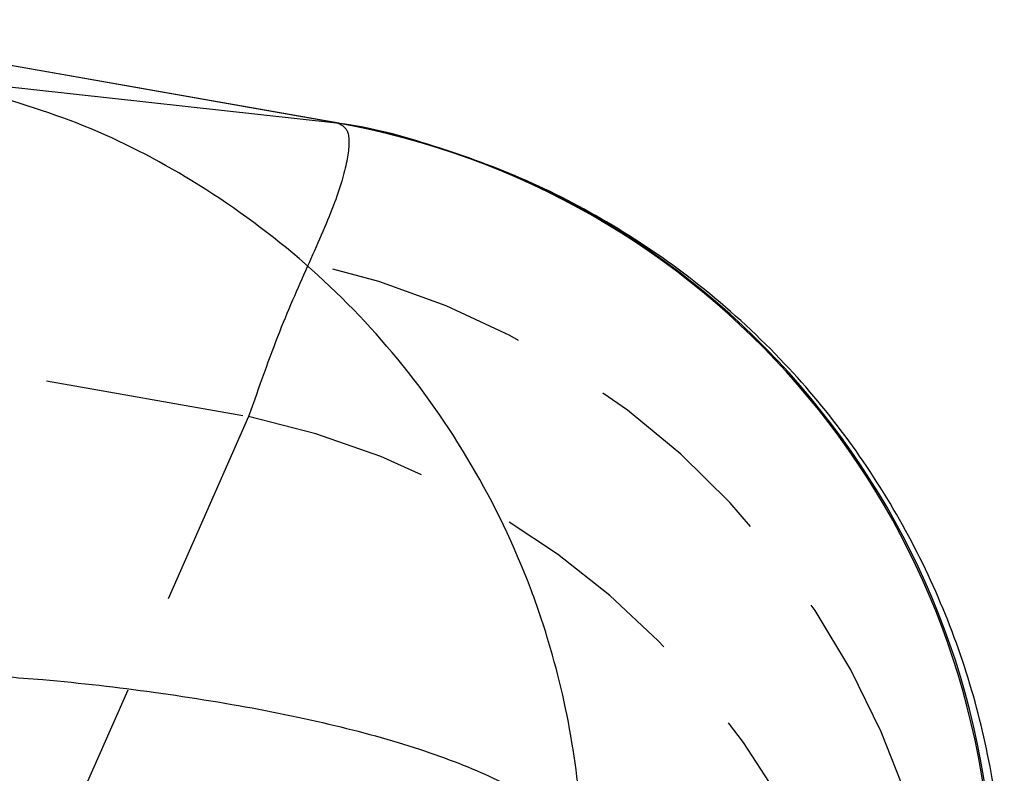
# Model space of a CAD drawing. Extents: x 32 to 386, y 97 to 276.
# Tile 32 of 34: x 267.94 to 274.22, y 254.25 to 259.05. Entities that reach past the tile are written whole.
import ezdxf

# ---------------------------------------------------------------- set-up
doc = ezdxf.new("R2010")
doc.units = 0
doc.linetypes.add('HIDDEN', pattern=[1.905, 1.27, -0.635])
doc.layers.get('0').update_dxf_attribs({"linetype": 'CONTINUOUS'})

msp = doc.modelspace()

# ---------------------------------------------------------------- linework, layer by layer
at = {"color": 7, "linetype": 'CONTINUOUS'}
for p, q in [((269.9727, 258.3947), (266.2359, 259.0535)), ((269.9774, 258.3941), (266.2392, 259.0532)), ((267.2764, 258.6925), (269.9633, 258.3957)), ((269.9633, 258.3957), (269.9727, 258.3947))]:
    msp.add_line(p, q, dxfattribs=at)
at = {"color": 7, "linetype": 'HIDDEN'}
for p, q in [((266.2392, 257.0837), (269.4031, 256.5258)), ((269.4031, 256.5258), (267.4455, 252.0928))]:
    msp.add_line(p, q, dxfattribs=at)
at = {"color": 7, "linetype": 'CONTINUOUS'}
for centre, radius, start, end in [((269.0768, 253.4091), 5.0647, 2.04344, 79.91939), ((269.0869, 253.4061), 5.0666, 1.87789, 79.93156)]:
    msp.add_arc(centre, radius, start, end, dxfattribs=at)
at = {"color": 7, "linetype": 'HIDDEN'}
for centre, radius, start, end in [((268.6645, 252.4173), 5.2108, 358.99474, 77.54328), ((268.3183, 251.4453), 5.1951, 2.04977, 77.94764)]:
    msp.add_arc(centre, radius, start, end, dxfattribs=at)
at = {"color": 7, "linetype": 'CONTINUOUS'}
for points, knots in [([(271.5309, 253.7373), (271.5308, 253.7422), (271.5188, 254.2125), (271.4226, 254.7915), (271.1418, 255.6081), (270.843, 256.2306), (270.3443, 256.9396), (269.7398, 257.5491), (269.0735, 258.0314), (268.3637, 258.3986), (267.8715, 258.5451), (267.6254, 258.6183)], [0, 0, 0, 0, 0.002184, 0.212738, 0.260333, 0.390635, 0.520928, 0.646405, 0.771873, 0.885939, 1, 1, 1, 1]), ([(274.2123, 253.2945), (274.2145, 253.3538), (274.224, 253.6087), (274.1738, 254.0739), (274.0535, 254.6763), (273.8535, 255.2707), (273.5807, 255.8422), (273.2368, 256.3793), (272.8154, 256.8859), (272.3219, 257.3427), (271.7676, 257.7316), (271.1862, 258.0384), (270.5886, 258.2538), (270.183, 258.3687), (269.9786, 258.3926), (269.9775, 258.3928)], [0, 0, 0, 0, 0.025718, 0.110453, 0.196552, 0.283536, 0.371086, 0.458981, 0.547104, 0.643109, 0.736188, 0.826429, 0.914136, 0.999527, 1, 1, 1, 1])]:
    msp.add_open_spline(points, degree=3, knots=knots, dxfattribs=at)
at = {"color": 7, "linetype": 'HIDDEN'}
for points, knots in [([(269.9727, 258.3947), (269.9983, 258.3815), (270.0496, 258.3551), (270.0415, 258.1795), (269.9679, 257.9102), (269.8483, 257.6403), (269.7885, 257.5054)], [0, 0, 0, 0, 0.246131, 0.492251, 0.746128, 1, 1, 1, 1]), ([(269.7885, 257.5054), (269.726, 257.366), (269.6008, 257.0864), (269.4691, 256.713), (269.4031, 256.5258)], [0, 0, 0, 0, 0.498634, 1, 1, 1, 1])]:
    msp.add_open_spline(points, degree=3, knots=knots, dxfattribs=at)
at = {"color": 8, "linetype": 'CONTINUOUS'}
msp.add_open_spline([(267.5954, 254.8859), (267.7622, 254.875), (268.179, 254.8475), (268.8297, 254.7705), (269.5242, 254.6578), (270.1632, 254.5129), (270.7022, 254.343), (271.0362, 254.1927), (271.3632, 253.9948), (271.4921, 253.8537), (271.5305, 253.7385), (271.5309, 253.7373)], degree=3, knots=[0, 0, 0, 0, 0.079151, 0.19771, 0.328122, 0.458543, 0.593965, 0.729396, 0.778879, 0.99773, 1, 1, 1, 1], dxfattribs=at)

doc.saveas('drawing.dxf')
